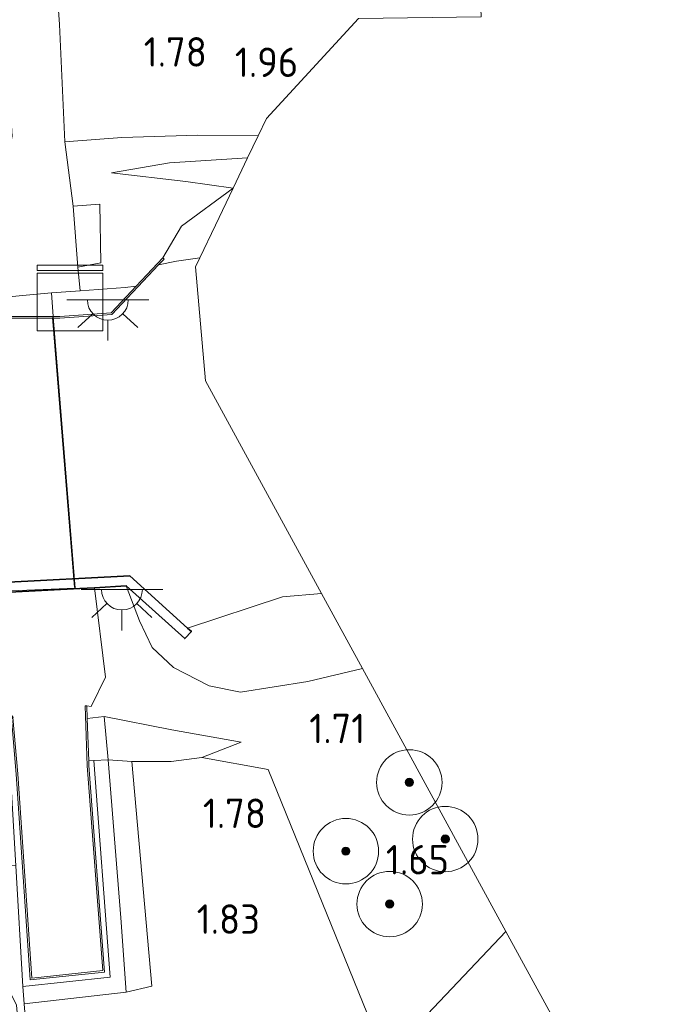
# Model space of a CAD drawing. Extents: x 130905 to 137824, y 412333 to 417928.
# Tile 114 of 256: x 133373 to 133412, y 413923 to 413984. Entities that reach past the tile are written whole.
import ezdxf
from ezdxf.enums import TextEntityAlignment as Align
from ezdxf.lldxf.tags import DXFTag

# ---------------------------------------------------------------- set-up
doc = ezdxf.new("R2010")
doc.units = 0
for name, color, linetype, lineweight in [('B-ME-GK-KADEMUUR-GV', 150, 'Continuous', 35), ('B-ME-GR-BOOM-S', 90, 'Continuous', 25), ('B-ME-GR-GRAS-GV', 60, 'Continuous', 13), ('B-ME-GR-HAAG-G', 90, 'GR-HAAG1', 13), ('B-ME-GW-TALUD_KRUIN-G', 90, 'Continuous', 18), ('B-ME-GW-TALUD_TEEN-G', 90, 'Continuous', 18), ('B-ME-IE-TERREINAFSCHEIDING_DOORGANG-G', 210, 'Continuous', 18), ('B-ME-IE-TERREINAFSCHEIDING_KUNSTMATIG_HEKWERK-G', 20, 'IE-TERREINAFSCHEIDING-KUNSTMATIG', 18), ('B-ME-IE-TERREINAFSCHEIDING_KUNSTMATIG_MUUR-GV', 90, 'Continuous', 18), ('B-ME-KG-GRENS_OPNAME-G', 210, 'KG-OPNAME', 18), ('B-ME-KL-DATA-S', 90, 'Continuous', 25), ('B-ME-KL-ET_LS_OV_LICHTPUNT-S', 190, 'Continuous', 25), ('B-ME-KW-KUNSTWERK_BRUG-GV', 170, 'Continuous', 18), ('B-ME-OB-OEVERVOORZIENING-G', 7, 'Continuous', 18), ('B-ME-OG-TERREIN_GROEN-GV', 7, 'Continuous', 18), ('B-ME-OG-TERREIN_GROEN_TUIN-GV', 7, 'Continuous', 18), ('B-ME-OG-WATER_RIVIER-GV', 130, 'Continuous', 18), ('B-ME-OG-WEG_TRAP-GV', 7, 'Continuous', 18), ('B-ME-VH-VERHARDING_ASFALT-GV', 252, 'Continuous', 18), ('B-ME-VH-VERHARDING_BETON-GV', 252, 'Continuous', 18), ('B-ME-VH-VERHARDING_STRAATBAKSTEEN-GV', 252, 'Continuous', 18), ('B-ME-VH-VERHARDING_TEGEL-GV', 252, 'Continuous', 18), ('X-XX-AL-HOOGTELABEL-S', 7, 'Continuous', 25)]:
    doc.layers.add(name, color=color, linetype=linetype, lineweight=lineweight)
doc.styles.add('NLCS-ISO-ANNOTATIVE-T18', font='NLCS-ISO.ttf', dxfattribs={"height": 1.8})
doc.styles.get("Standard").update_dxf_attribs({"font": 'arial.ttf'})
doc.linetypes.add('GR-HAAG1', pattern='A,6,[176,NLCS.SHX,S=0.125,R=0,X=0,Y=0],-2', length=8)
doc.linetypes.add('IE-TERREINAFSCHEIDING-KUNSTMATIG', pattern='A,4,[82,NLCS.SHX,S=0.75,R=90,X=0,Y=0],4,-2', length=10)
tags = doc.linetypes.add('KG-OPNAME', pattern='A,5.5,-2,["O",Standard,S=1.8,R=0,X=-0.5,Y=-0.9],-2,5.5,-2,[5,NLCS.SHX,S=0.75,R=0,X=0,Y=0],-2', length=19).pattern_tags.tags
tags[6] = DXFTag(74, 10)

# ---------------------------------------------------------------- blocks, each defined once
blk = doc.blocks.new('SAL-HOOGTELABEL-SO')
at = {"color": 0, "linetype": 'ByBlock', "lineweight": -2, "style": 'NLCS-ISO-ANNOTATIVE-T18'}
blk.add_attdef('HOOGTE', text='', height=1.8, dxfattribs=at).set_placement((2.788, 0), align=Align.RIGHT)
blk = doc.blocks.new('SGR-BOOM_01-SO')
at = {"linetype": 'ByBlock', "lineweight": 18}
h = blk.add_hatch(color=0, dxfattribs=at)
h.dxf.hatch_style = 1
edge = h.paths.add_edge_path()
edge.add_arc((0, 0), 0.25, 0, 360)
at = {"color": 0, "linetype": 'ByBlock', "lineweight": 18}
for radius in [2, 0.25]:
    blk.add_circle((0, 0), radius, dxfattribs=at)
blk = doc.blocks.new('SKL-DATA_KAST-SO')
at = {"color": 0, "linetype": 'ByBlock', "lineweight": 18}
for points in [[(-2, 2), (2, 2), (2, 1.68), (-2, 1.68)], [(-2, 1.52), (2, 1.52), (2, -2), (-2, -2)]]:
    blk.add_lwpolyline(points, close=True, dxfattribs=at)
blk = doc.blocks.new('SKL-ET_OV_LICHTPUNT-SO')
at = {"color": 0, "linetype": 'ByBlock', "lineweight": 18}
for points in [[(-1.25, 0), (-2.5, 0)], [(1.25, 0), (2.5, 0)], [(-0.915, -0.851), (-1.831, -1.703)], [(0.915, -0.851), (1.831, -1.703)], [(0, -1.25), (0, -2.5)]]:
    blk.add_lwpolyline(points, dxfattribs=at)
blk.add_lwpolyline([(0, 0), (1.25, 0, -1), (-1.25, 0)], format="xyb", close=True, dxfattribs=at)

msp = doc.modelspace()

# ---------------------------------------------------------------- linework, layer by layer
at = {"layer": 'B-ME-GK-KADEMUUR-GV'}
msp.add_polyline3d([(133379.437, 413949.552, -0.6), (133382.969, 413946.353, -0.6), (133383.195, 413946.149, -0.121), (133382.791, 413945.704, -0.121), (133379.219, 413948.939, 0.513), (133377.273, 413948.819, 0.581), (133376.386, 413948.765, 0.641), (133371.687, 413948.531, 0.724), (133370.838, 413948.449, 0.725), (133369.634, 413944.551, 0.724), (133372.294, 413940.886, 0.679), (133372.204, 413940.817, 0.679), (133371.903, 413940.603, 0.726), (133371.822, 413940.544, 0.669), (133369.85, 413943.242, 0.353), (133369.575, 413943.617, -0.6), (133368.971, 413944.439, -0.6), (133370.382, 413949.008, -0.6), (133371.63, 413949.128, -0.6)], close=True, dxfattribs=at)
at = {"layer": 'B-ME-GR-GRAS-GV'}
for points in [[(133385.741, 413973.242, 0.361), (133382.587, 413970.925, 0.306), (133381.454, 413968.986, -0.038), (133379.82, 413967.246, 0.173), (133379.156, 413967.17, 0.273), (133376.401, 413966.974, 0.524), (133376.261, 413968.426, 0.649), (133377.659, 413968.683, 0.608), (133377.611, 413972.263, 0.683), (133375.975, 413972.145, 0.712), (133375.457, 413976.09, 0.858), (133378.943, 413976.349, 1.287), (133383.584, 413976.489, 1.449), (133387.282, 413976.456, 1.54), (133386.633, 413975.103, 1.302), (133381.865, 413974.803, 1.03), (133378.321, 413974.184, 0.763), (133382.865, 413973.653, 0.563)], [(133386.633, 413975.103, 1.302), (133385.741, 413973.242, 0.361), (133382.865, 413973.653, 0.563), (133378.321, 413974.184, 0.763), (133381.865, 413974.803, 1.03)], [(133382.278, 413968.777, -0.6), (133381.196, 413968.564, -0.6), (133381.527, 413968.917, -0.038), (133381.454, 413968.986, -0.038), (133382.587, 413970.925, 0.306), (133385.741, 413973.242, 0.361), (133384.661, 413970.989, 0.06), (133383.706, 413968.997, -0.6)], [(133384.285, 413942.815, 0.771), (133386.196, 413942.44, 1.096), (133390.31, 413943.088, 1.473), (133393.647, 413943.88, 1.588), (133402.414, 413927.799, 1.45), (133395.063, 413920.029, 1.478), (133387.896, 413937.709, 1.793), (133383.835, 413938.427, 1.405), (133386.239, 413939.366, 1.388), (133382.003, 413940.12, 0.807), (133377.864, 413940.941, 0.707), (133376.837, 413940.816, 0.721), (133376.812, 413941.597, 0.655), (133377.068, 413941.556, 0.692), (133377.941, 413943.356, 0.646), (133377.273, 413948.819, 0.581), (133379.219, 413948.939, 0.513), (133380.03, 413946.794, 0.523), (133380.795, 413945.167, 0.597), (133382.098, 413943.934, 0.696)], [(133379.219, 413948.939, 0.513), (133382.791, 413945.704, -0.121), (133383.195, 413946.149, -0.121), (133382.969, 413946.353, -0.6), (133388.759, 413948.253, -0.6), (133391.146, 413948.467, -0.6), (133393.647, 413943.88, 1.588), (133390.31, 413943.088, 1.473), (133386.196, 413942.44, 1.096), (133384.285, 413942.815, 0.771), (133382.098, 413943.934, 0.696), (133380.795, 413945.167, 0.597), (133380.03, 413946.794, 0.523)], [(133381.965, 413938.198, 1.514), (133379.554, 413938.194, 1.568), (133378.107, 413938.283, 1.532), (133377.864, 413940.941, 0.707), (133382.003, 413940.12, 0.807), (133386.239, 413939.366, 1.388), (133383.835, 413938.427, 1.405)], [(133380.789, 413924.457, 1.606), (133379.201, 413924.08, 1.594), (133378.888, 413928.632, 1.594), (133378.107, 413938.283, 1.532), (133379.554, 413938.194, 1.568)], [(133371.499, 413891.243, 2.272), (133370.402, 413889.713, 2.775), (133369.942, 413891.647, 2.442), (133369.254, 413893.894, 2.383), (133368.462, 413898.162, 2.263), (133370.966, 413906.54, 2.05), (133373.199, 413915.436, 1.881), (133372.514, 413923.292, 1.81), (133371.236, 413925.846, 1.894), (133369.099, 413928.744, 1.977), (133366.375, 413930.701, 2.007), (133364.888, 413931.615, 1.999), (133364.985, 413931.998, 1.937), (133372.472, 413931.805, 1.549), (133372.896, 413924.437, 1.584), (133372.981, 413923.367, 1.601), (133374.234, 413907.69, 1.847), (133374.607, 413903.176, 1.955), (133377.318, 413899.931, 1.73), (133374.865, 413896.865, 1.872)], [(133381.626, 413898.414, -0.552), (133380.205, 413896.505, -0.552), (133377.318, 413899.931, 1.73), (133380.233, 413903.576, 1.561), (133395.063, 413920.029, 1.478), (133402.414, 413927.799, 1.45), (133405.754, 413921.672, -0.552), (133401.956, 413917.993, -0.552), (133393.266, 413908.895, -0.552)]]:
    msp.add_polyline3d(points, close=True, dxfattribs=at)
at = {"layer": 'B-ME-GR-HAAG-G'}
msp.add_polyline3d([(133378.943, 413976.349, 1.287), (133383.584, 413976.489, 1.449), (133387.282, 413976.456, 1.54)], dxfattribs=at)
at = {"layer": 'B-ME-GW-TALUD_KRUIN-G'}
for points in [[(133378.321, 413974.184, 0.763), (133381.865, 413974.803, 1.03), (133386.633, 413975.103, 1.302)], [(133381.454, 413968.986, -0.038), (133382.587, 413970.925, 0.306), (133385.741, 413973.242, 0.361)], [(133379.219, 413948.939, 0.513), (133380.03, 413946.794, 0.523), (133380.795, 413945.167, 0.597), (133382.098, 413943.934, 0.696)], [(133382.098, 413943.934, 0.696), (133384.285, 413942.815, 0.771), (133386.196, 413942.44, 1.096), (133390.31, 413943.088, 1.473)], [(133390.31, 413943.088, 1.473), (133393.647, 413943.88, 1.588)], [(133377.864, 413940.941, 0.707), (133382.003, 413940.12, 0.807), (133386.239, 413939.366, 1.388)], [(133378.107, 413938.283, 1.532), (133379.554, 413938.194, 1.568), (133381.965, 413938.198, 1.514), (133383.835, 413938.427, 1.405), (133386.239, 413939.366, 1.388)], [(133370.402, 413889.713, 2.775), (133371.499, 413891.243, 2.272), (133374.865, 413896.865, 1.872), (133377.318, 413899.931, 1.73), (133380.233, 413903.576, 1.561), (133395.063, 413920.029, 1.478), (133402.414, 413927.799, 1.45)]]:
    msp.add_polyline3d(points, dxfattribs=at)
at = {"layer": 'B-ME-GW-TALUD_TEEN-G'}
msp.add_polyline3d([(133378.321, 413974.184, 0.763), (133382.865, 413973.653, 0.563), (133385.741, 413973.242, 0.361)], dxfattribs=at)
at = {"layer": 'B-ME-IE-TERREINAFSCHEIDING_DOORGANG-G'}
msp.add_polyline3d([(133373.744, 413966.774, 0.668), (133369.86, 413966.408, 0.664), (133369.57, 413966.384, 0.642)], dxfattribs=at)
at = {"layer": 'B-ME-IE-TERREINAFSCHEIDING_KUNSTMATIG_HEKWERK-G'}
for points in [[(133373.744, 413966.774, 0.668), (133374.646, 413966.842, 0.538), (133376.401, 413966.974, 0.524), (133379.156, 413967.17, 0.273), (133379.82, 413967.246, 0.173)], [(133374.703, 413965.333, 0.629), (133376.048, 413948.833, 0.641)], [(133380.205, 413896.505, -0.552), (133377.318, 413899.931, 1.73), (133374.607, 413903.176, 1.955), (133374.234, 413907.69, 1.847), (133372.981, 413923.367, 1.601), (133372.896, 413924.437, 1.584), (133372.472, 413931.805, 1.549), (133372.151, 413937.378, 1.523), (133371.903, 413940.603, 0.726)]]:
    msp.add_polyline3d(points, dxfattribs=at)
at = {"layer": 'B-ME-IE-TERREINAFSCHEIDING_KUNSTMATIG_MUUR-GV'}
for points in [[(133369.331, 413969.269, 0.698), (133369.57, 413966.384, 0.642), (133369.86, 413966.408, 0.664), (133369.936, 413965.376, 0.704), (133370.552, 413965.402, 0.699), (133374.749, 413965.406, 0.628), (133375.163, 413965.395, 0.489), (133378.295, 413965.622, 0.37), (133379.82, 413967.246, 0.173), (133381.454, 413968.986, -0.038), (133381.527, 413968.917, -0.038), (133381.196, 413968.564, -0.6), (133378.341, 413965.525, -0.6), (133375.165, 413965.294, -0.6), (133370.659, 413965.302, -0.6), (133370.716, 413964.535, -0.6), (133369.499, 413964.484, -0.6), (133369.146, 413969.328, -0.6), (133369.426, 413969.835, -0.6), (133370.338, 413971.497, 0.673), (133371.369, 413973.371, 0.721), (133371.435, 413973.284, 0.729), (133371.49, 413973.201, 0.763)], [(133377.885, 413925.316, 1.536), (133373.344, 413924.84, 1.536), (133372.484, 413937.423, 1.533), (133372.204, 413940.817, 0.679), (133372.294, 413940.886, 0.679), (133372.584, 413937.431, 0.714), (133373.437, 413924.95, 0.541), (133377.778, 413925.405, 0.601), (133376.831, 413937.936, 0.631), (133376.712, 413941.594, 0.655), (133376.812, 413941.597, 0.655), (133376.837, 413940.816, 0.721), (133376.922, 413938.23, 1.542), (133376.931, 413937.942, 1.599)]]:
    msp.add_polyline3d(points, close=True, dxfattribs=at)
at = {"layer": 'B-ME-KG-GRENS_OPNAME-G'}
msp.add_polyline3d([(133409.045, 413915.635, -0.552), (133405.754, 413921.672, -0.552), (133402.414, 413927.799, 1.45), (133393.647, 413943.88, 1.588), (133391.146, 413948.467, -0.6), (133384.056, 413961.476, -0.6), (133383.439, 413968.441, -0.6), (133383.706, 413968.997, -0.6), (133384.661, 413970.989, 0.06), (133385.741, 413973.242, 0.361), (133386.633, 413975.103, 1.302), (133387.282, 413976.456, 1.54), (133387.783, 413977.502, 1.576), (133393.402, 413983.617, 2.058)], dxfattribs=at)
at = {"layer": 'B-ME-KW-KUNSTWERK_BRUG-GV'}
msp.add_polyline3d([(133376.103, 413948.785, 0.641), (133371.668, 413948.614, 0.724), (133370.758, 413964.642, 0.702), (133370.699, 413965.403, 0.699), (133374.749, 413965.383, 0.628)], close=True, dxfattribs=at)
at = {"layer": 'B-ME-OB-OEVERVOORZIENING-G'}
for points in [[(133369.426, 413969.835, -0.6), (133369.146, 413969.328, -0.6), (133369.499, 413964.484, -0.6), (133370.716, 413964.535, -0.6), (133370.659, 413965.302, -0.6), (133375.165, 413965.294, -0.6), (133378.341, 413965.525, -0.6), (133381.196, 413968.564, -0.6), (133382.278, 413968.777, -0.6), (133383.706, 413968.997, -0.6)], [(133391.146, 413948.467, -0.6), (133388.759, 413948.253, -0.6), (133382.969, 413946.353, -0.6), (133379.437, 413949.552, -0.6), (133371.63, 413949.128, -0.6), (133370.382, 413949.008, -0.6), (133368.971, 413944.439, -0.6), (133369.575, 413943.617, -0.6)]]:
    msp.add_polyline3d(points, dxfattribs=at)
at = {"layer": 'B-ME-OG-TERREIN_GROEN-GV'}
msp.add_polyline3d([(133380.233, 413903.576, 1.561), (133377.318, 413899.931, 1.73), (133374.607, 413903.176, 1.955), (133374.234, 413907.69, 1.847), (133372.981, 413923.367, 1.601), (133379.201, 413924.08, 1.594), (133380.789, 413924.457, 1.606), (133379.554, 413938.194, 1.568), (133381.965, 413938.198, 1.514), (133383.835, 413938.427, 1.405), (133387.896, 413937.709, 1.793), (133395.063, 413920.029, 1.478)], close=True, dxfattribs=at)
at = {"layer": 'B-ME-OG-TERREIN_GROEN_TUIN-GV'}
msp.add_polyline3d([(133422.827, 414009.435, 1.393), (133404.461, 413995.401, 1.81), (133404.598, 413991.657, 1.734), (133400.599, 413991.448, 1.978), (133400.915, 413983.719, 1.879), (133393.402, 413983.617, 2.058), (133387.783, 413977.502, 1.576), (133387.282, 413976.456, 1.54), (133383.584, 413976.489, 1.449), (133378.943, 413976.349, 1.287), (133375.457, 413976.09, 0.858), (133375.133, 413983.253, 1.108), (133374.046, 413999.096, 1.812), (133386.939, 414000.235, 1.924), (133386.593, 414005.615, 2.062), (133386.235, 414016.025, 2.208), (133385.89, 414017.047, 2.256), (133385.648, 414017.797, 2.283), (133385.914, 414019.755, 2.337), (133388.437, 414018.988, 2.071), (133395.072, 414016.688, 1.782), (133407.263, 414013.708, 1.468)], close=True, dxfattribs=at)
at = {"layer": 'B-ME-OG-WATER_RIVIER-GV'}
msp.add_polyline3d([(133370.659, 413965.302, -0.6), (133375.165, 413965.294, -0.6), (133378.341, 413965.525, -0.6), (133381.196, 413968.564, -0.6), (133382.278, 413968.777, -0.6), (133383.706, 413968.997, -0.6), (133383.439, 413968.441, -0.6), (133384.056, 413961.476, -0.6), (133391.146, 413948.467, -0.6), (133388.759, 413948.253, -0.6), (133382.969, 413946.353, -0.6), (133379.437, 413949.552, -0.6), (133371.63, 413949.128, -0.6)], dxfattribs=at)
at = {"layer": 'B-ME-OG-WEG_TRAP-GV'}
msp.add_polyline3d([(133377.236, 413938.244, 1.543), (133376.922, 413938.23, 1.542), (133376.837, 413940.816, 0.721), (133377.864, 413940.941, 0.707), (133378.107, 413938.283, 1.532)], close=True, dxfattribs=at)
at = {"layer": 'B-ME-VH-VERHARDING_ASFALT-GV'}
msp.add_polyline3d([(133377.941, 413943.356, 0.646), (133377.068, 413941.556, 0.692), (133376.812, 413941.597, 0.655), (133376.712, 413941.594, 0.655), (133376.831, 413937.936, 0.631), (133377.778, 413925.405, 0.601), (133373.437, 413924.95, 0.541), (133372.584, 413937.431, 0.714), (133372.294, 413940.886, 0.679), (133369.634, 413944.551, 0.724), (133370.838, 413948.449, 0.725), (133371.687, 413948.531, 0.724), (133376.386, 413948.765, 0.641), (133377.273, 413948.819, 0.581)], close=True, dxfattribs=at)
at = {"layer": 'B-ME-VH-VERHARDING_BETON-GV'}
for points in [[(133378.295, 413965.622, 0.37), (133375.163, 413965.395, 0.489), (133374.749, 413965.406, 0.628), (133374.646, 413966.842, 0.538), (133376.401, 413966.974, 0.524), (133379.156, 413967.17, 0.273), (133379.82, 413967.246, 0.173)], [(133372.484, 413937.423, 1.533), (133373.344, 413924.84, 1.536), (133377.885, 413925.316, 1.536), (133376.931, 413937.942, 1.599), (133376.922, 413938.23, 1.542), (133377.236, 413938.244, 1.543), (133378.233, 413924.996, 1.592), (133372.896, 413924.437, 1.584), (133372.472, 413931.805, 1.549), (133372.151, 413937.378, 1.523), (133371.903, 413940.603, 0.726), (133372.204, 413940.817, 0.679)]]:
    msp.add_polyline3d(points, close=True, dxfattribs=at)
at = {"layer": 'B-ME-VH-VERHARDING_STRAATBAKSTEEN-GV'}
msp.add_polyline3d([(133374.046, 413999.096, 1.812), (133375.133, 413983.253, 1.108), (133375.457, 413976.09, 0.858), (133375.975, 413972.145, 0.712), (133376.261, 413968.426, 0.649), (133376.401, 413966.974, 0.524), (133374.646, 413966.842, 0.538), (133373.744, 413966.774, 0.668), (133369.86, 413966.408, 0.664), (133369.656, 413969.217, 0.701), (133371.785, 413973.091, 0.729), (133372.046, 413973.565, 0.732), (133371.696, 413973.758, 0.732), (133372.241, 413976.421, 0.843), (133372.063, 413979.268, 1), (133371.943, 413980.898, 1.077), (133371.855, 413982.093, 1.133), (133371.509, 413986.787, 1.354)], dxfattribs=at)
msp.add_polyline3d([(133370.552, 413965.402, 0.699), (133369.936, 413965.376, 0.704), (133369.86, 413966.408, 0.664), (133373.744, 413966.774, 0.668), (133374.646, 413966.842, 0.538), (133374.749, 413965.406, 0.628)], close=True, dxfattribs=at)
at = {"layer": 'B-ME-VH-VERHARDING_TEGEL-GV'}
for points in [[(133377.659, 413968.683, 0.608), (133376.261, 413968.426, 0.649), (133375.975, 413972.145, 0.712), (133377.611, 413972.263, 0.683)], [(133379.201, 413924.08, 1.594), (133372.981, 413923.367, 1.601), (133372.896, 413924.437, 1.584), (133378.233, 413924.996, 1.592), (133377.236, 413938.244, 1.543), (133378.107, 413938.283, 1.532), (133378.888, 413928.632, 1.594)]]:
    msp.add_polyline3d(points, close=True, dxfattribs=at)

# ---------------------------------------------------------------- block references
at = {"layer": 'B-ME-GR-BOOM-S'}
for p in [(133396.516, 413936.913, 1.861), (133398.711, 413933.447, 1.848), (133392.639, 413932.706, 1.761), (133395.316, 413929.473, 1.761)]:
    msp.add_blockref('SGR-BOOM_01-SO', p, dxfattribs=at)
at = {"layer": 'B-ME-KL-DATA-S'}
msp.add_blockref('SKL-DATA_KAST-SO', (133375.778, 413966.531, 0.602), dxfattribs=at)
at = {"layer": 'B-ME-KL-ET_LS_OV_LICHTPUNT-S'}
for p in [(133378.091, 413966.425, 0.399), (133378.951, 413948.706, 0.494)]:
    msp.add_blockref('SKL-ET_OV_LICHTPUNT-SO', p, dxfattribs=at)
at = {"layer": 'X-XX-AL-HOOGTELABEL-S'}
for p, values in [((133381.359, 413980.68, 1.783), {'HOOGTE': '1.78'}), ((133386.937, 413980.047, 1.958), {'HOOGTE': '1.96'}), ((133391.036, 413939.31, 1.708), {'HOOGTE': '1.71'}), ((133384.971, 413934.124, 1.783), {'HOOGTE': '1.78'}), ((133396.154, 413931.285, 1.646), {'HOOGTE': '1.65'}), ((133384.601, 413927.654, 1.833), {'HOOGTE': '1.83'})]:
    msp.add_blockref('SAL-HOOGTELABEL-SO', p, dxfattribs=at).add_auto_attribs(values)

doc.saveas('drawing.dxf')
